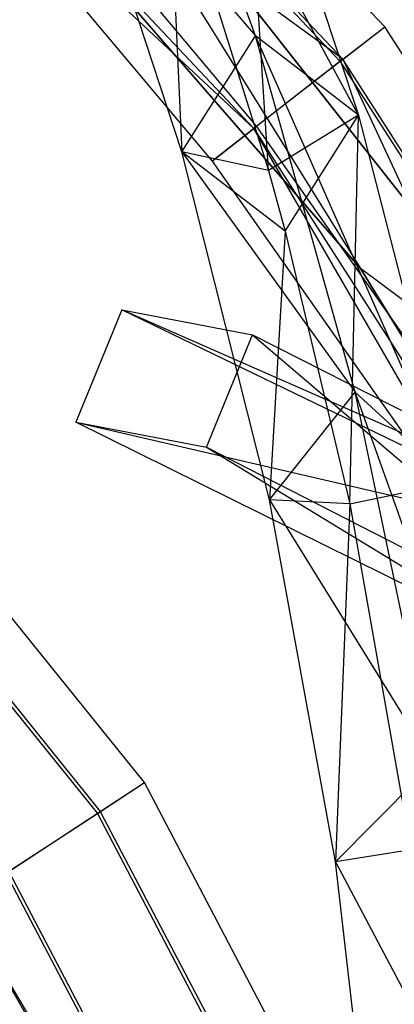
# Model space of a CAD drawing. Extents: x 5.4 to 34.8, y -14.7 to 14.7.
# Tile 241 of 251: x 29.8 to 30.6, y 6 to 8.1. Entities that reach past the tile are written whole.
import ezdxf

# ---------------------------------------------------------------- set-up
doc = ezdxf.new("R2010")
doc.units = 0
doc.header["$LTSCALE"] = 2.54
doc.layers.get('0').update_dxf_attribs({"color": 13, "linetype": 'CONTINUOUS'})

# ---------------------------------------------------------------- blocks, each defined once
blk = doc.blocks.new('BOHO_S_PM_7777_STL')
at = {"color": 0}
for p, q in [((30.5628, 8.1228, 2.1533), (28.8925, 9.9031, 2.1533)), ((30.5628, 8.1228, 2.1533), (28.8925, 9.9031, 2.1533)), ((30.4736, 8.0535, 2.3575), (28.8175, 9.8184, 2.3575)), ((30.4736, 8.0535, 2.3575), (28.8175, 9.8184, 2.3575)), ((28.8127, 9.8129, 1.9533), (30.4678, 8.0489, 1.9533)), ((28.8127, 9.8129, 1.9533), (30.4678, 8.0489, 1.9533)), ((28.6579, 9.6382, 1.9575), (30.2836, 7.9056, 1.9575)), ((28.6579, 9.6382, 1.9575), (30.2836, 7.9056, 1.9575)), ((29.1174, 9.2129, 15.0829), (30.5111, 7.6067, 15.0829)), ((30.5111, 7.6067, 15.0829), (29.1174, 9.2129, 14.8829)), ((29.1174, 9.2129, 14.8829), (30.5111, 7.6067, 14.8829)), ((30.5111, 7.6067, 15.0829), (29.1174, 9.2129, 14.8829)), ((29.1174, 9.2129, 15.0829), (30.5111, 7.6067, 15.0829)), ((29.1174, 9.2129, 14.8829), (30.5111, 7.6067, 14.8829)), ((31.0212, 7.2246, 15.0829), (29.7211, 8.8794, 15.0829)), ((29.7211, 8.8794, 15.0829), (30.5111, 7.6067, 15.0829)), ((29.7211, 8.8794, 15.0829), (30.5111, 7.6067, 15.0829)), ((29.7211, 8.8794, 14.8829), (30.5111, 7.6067, 14.8829)), ((29.7211, 8.8794, 14.8829), (30.5111, 7.6067, 14.8829)), ((29.7211, 8.8794, 14.8829), (31.0212, 7.2246, 14.8829)), ((29.7211, 8.8794, 14.8829), (31.0212, 7.2246, 14.8829)), ((29.7211, 8.8794, 14.8829), (31.0212, 7.2246, 15.0829)), ((29.7211, 8.8794, 14.8829), (31.0212, 7.2246, 15.0829)), ((31.0212, 7.2246, 15.0829), (29.7211, 8.8794, 15.0829)), ((30.2868, 8.1033, 15.0511), (30.0292, 8.8242, 14.4715)), ((30.5069, 7.9342, 15.165), (30.0292, 8.8242, 14.4715)), ((30.2868, 8.1033, 15.0511), (30.0292, 8.8242, 14.4715)), ((30.5069, 7.9342, 15.165), (30.0292, 8.8242, 14.4715)), ((30.315, 7.8164, 15.0037), (30.2593, 8.6794, 14.5983)), ((30.2593, 8.6794, 14.5983), (30.5069, 7.9342, 15.165)), ((30.315, 7.8164, 15.0037), (30.2593, 8.6794, 14.5983)), ((30.2593, 8.6794, 14.5983), (30.5069, 7.9342, 15.165)), ((30.4736, 8.0535, 2.3575), (29.6859, 8.6301, 2.3618)), ((29.6859, 8.6301, 2.3618), (30.2894, 7.9101, 2.3618)), ((30.4736, 8.0535, 2.3575), (29.6859, 8.6301, 2.3618)), ((29.6859, 8.6301, 2.3618), (30.2894, 7.9101, 2.3618)), ((30.1301, 7.8558, 14.9865), (29.8989, 8.5615, 14.4078)), ((29.8989, 8.5615, 14.4078), (30.2868, 8.1033, 15.0511)), ((29.8989, 8.5615, 14.4078), (30.2868, 8.1033, 15.0511)), ((30.1301, 7.8558, 14.9865), (29.8989, 8.5615, 14.4078)), ((29.5965, 8.5494, 2.1618), (30.1944, 7.8362, 2.1618)), ((29.5965, 8.5494, 2.1618), (30.1944, 7.8362, 2.1618)), ((29.5965, 8.5494, 2.1618), (30.2836, 7.9056, 1.9575)), ((29.5965, 8.5494, 2.1618), (30.2836, 7.9056, 1.9575)), ((30.1014, 8.496, 14.4697), (30.1301, 7.8558, 14.9865)), ((30.1014, 8.496, 14.4697), (30.315, 7.8164, 15.0037)), ((30.1014, 8.496, 14.4697), (30.1301, 7.8558, 14.9865)), ((30.1014, 8.496, 14.4697), (30.315, 7.8164, 15.0037)), ((30.0507, 6.5096, 17.1533), (28.59, 8.3215, 17.1533)), ((30.0507, 6.5096, 17.1533), (28.59, 8.3215, 17.1533)), ((28.5093, 8.2423, 17.3575), (29.9562, 6.4476, 17.3575)), ((28.5093, 8.2423, 17.3575), (29.9562, 6.4476, 17.3575)), ((28.5041, 8.2371, 16.9533), (29.95, 6.4436, 16.9533)), ((28.5041, 8.2371, 16.9533), (29.95, 6.4436, 16.9533)), ((30.4678, 8.0489, 1.9533), (30.5628, 8.1228, 2.1533)), ((30.4678, 8.0489, 1.9533), (30.5628, 8.1228, 2.1533)), ((30.4736, 8.0535, 2.3575), (30.5628, 8.1228, 2.1533)), ((30.4736, 8.0535, 2.3575), (30.5628, 8.1228, 2.1533)), ((31.8776, 6.066, 2.1533), (30.5628, 8.1228, 2.1533)), ((31.8776, 6.066, 2.1533), (30.5628, 8.1228, 2.1533)), ((30.1301, 7.8558, 14.9865), (30.2868, 8.1033, 15.0511)), ((30.1301, 7.8558, 14.9865), (30.2868, 8.1033, 15.0511)), ((30.4996, 7.3429, 15.605), (30.2868, 8.1033, 15.0511)), ((30.7073, 7.1509, 15.7051), (30.2868, 8.1033, 15.0511)), ((30.4996, 7.3429, 15.605), (30.2868, 8.1033, 15.0511)), ((30.7073, 7.1509, 15.7051), (30.2868, 8.1033, 15.0511)), ((30.5069, 7.9342, 15.165), (30.2868, 8.1033, 15.0511)), ((30.5069, 7.9342, 15.165), (30.2868, 8.1033, 15.0511)), ((30.4736, 8.0535, 2.3575), (30.2894, 7.9101, 2.3618)), ((30.4736, 8.0535, 2.3575), (30.2894, 7.9101, 2.3618)), ((31.7772, 6.0142, 2.3575), (30.4736, 8.0535, 2.3575)), ((30.4736, 8.0535, 2.3575), (31.0315, 6.8504, 2.3618)), ((30.4736, 8.0535, 2.3575), (31.0315, 6.8504, 2.3618)), ((31.7772, 6.0142, 2.3575), (30.4736, 8.0535, 2.3575)), ((30.4678, 8.0489, 1.9533), (30.2836, 7.9056, 1.9575)), ((30.4678, 8.0489, 1.9533), (30.2836, 7.9056, 1.9575)), ((30.4678, 8.0489, 1.9533), (31.7706, 6.0108, 1.9533)), ((30.4678, 8.0489, 1.9533), (31.7706, 6.0108, 1.9533)), ((30.5069, 7.9342, 15.165), (30.315, 7.8164, 15.0037)), ((30.5069, 7.9342, 15.165), (30.315, 7.8164, 15.0037)), ((30.3502, 7.6867, 15.1004), (30.5069, 7.9342, 15.165)), ((30.3502, 7.6867, 15.1004), (30.5069, 7.9342, 15.165)), ((30.488, 7.1044, 15.5171), (30.5069, 7.9342, 15.165)), ((30.488, 7.1044, 15.5171), (30.5069, 7.9342, 15.165)), ((30.5069, 7.9342, 15.165), (30.7073, 7.1509, 15.7051)), ((30.5069, 7.9342, 15.165), (30.7073, 7.1509, 15.7051)), ((30.2894, 7.9101, 2.3618), (30.1944, 7.8362, 2.1618)), ((30.2894, 7.9101, 2.3618), (30.1944, 7.8362, 2.1618)), ((30.1944, 7.8362, 2.1618), (30.2836, 7.9056, 1.9575)), ((30.1944, 7.8362, 2.1618), (30.2836, 7.9056, 1.9575)), ((30.9296, 6.7864, 2.1618), (30.2836, 7.9056, 1.9575)), ((30.2836, 7.9056, 1.9575), (31.5632, 5.9038, 1.9575)), ((30.9296, 6.7864, 2.1618), (30.2836, 7.9056, 1.9575)), ((30.2836, 7.9056, 1.9575), (31.5632, 5.9038, 1.9575)), ((30.2894, 7.9101, 2.3618), (31.0315, 6.8504, 2.3618)), ((30.2894, 7.9101, 2.3618), (31.0315, 6.8504, 2.3618)), ((30.315, 7.8164, 15.0037), (30.1301, 7.8558, 14.9865)), ((30.315, 7.8164, 15.0037), (30.1301, 7.8558, 14.9865)), ((30.3502, 7.6867, 15.1004), (30.1301, 7.8558, 14.9865)), ((30.3502, 7.6867, 15.1004), (30.1301, 7.8558, 14.9865)), ((30.3172, 7.1131, 15.5429), (30.1301, 7.8558, 14.9865)), ((30.1301, 7.8558, 14.9865), (30.4996, 7.3429, 15.605)), ((30.1301, 7.8558, 14.9865), (30.4996, 7.3429, 15.605)), ((30.3172, 7.1131, 15.5429), (30.1301, 7.8558, 14.9865)), ((30.1944, 7.8362, 2.1618), (30.9296, 6.7864, 2.1618)), ((30.1944, 7.8362, 2.1618), (30.9296, 6.7864, 2.1618)), ((30.315, 7.8164, 15.0037), (30.3502, 7.6867, 15.1004)), ((30.315, 7.8164, 15.0037), (30.3502, 7.6867, 15.1004)), ((30.3502, 7.6867, 15.1004), (30.3172, 7.1131, 15.5429)), ((30.3502, 7.6867, 15.1004), (30.3172, 7.1131, 15.5429)), ((30.3502, 7.6867, 15.1004), (30.488, 7.1044, 15.5171)), ((30.3502, 7.6867, 15.1004), (30.488, 7.1044, 15.5171)), ((31.0212, 7.2246, 15.0829), (30.5111, 7.6067, 15.0829)), ((30.5111, 7.6067, 15.0829), (31.6215, 5.7929, 15.0829)), ((31.0212, 7.2246, 15.0829), (30.5111, 7.6067, 15.0829)), ((31.6215, 5.7929, 15.0829), (30.5111, 7.6067, 14.8829)), ((30.5111, 7.6067, 14.8829), (31.6215, 5.7929, 14.8829)), ((31.6215, 5.7929, 15.0829), (30.5111, 7.6067, 14.8829)), ((30.5111, 7.6067, 15.0829), (31.6215, 5.7929, 15.0829)), ((30.5111, 7.6067, 15.0829), (30.5111, 7.6067, 14.8829)), ((30.5111, 7.6067, 15.0829), (30.5111, 7.6067, 14.8829)), ((31.0212, 7.2246, 14.8829), (30.5111, 7.6067, 14.8829)), ((31.0212, 7.2246, 14.8829), (30.5111, 7.6067, 14.8829)), ((30.5111, 7.6067, 14.8829), (31.6215, 5.7929, 14.8829)), ((30.0019, 7.5186, 1.6796), (29.9039, 7.279, 1.8312)), ((30.0019, 7.5186, 1.6796), (29.9039, 7.279, 1.8312)), ((31.046, 7.0132, 3.1935), (30.0019, 7.5186, 1.6796)), ((30.0019, 7.5186, 1.6796), (30.281, 7.4653, 1.7759)), ((31.315, 6.9399, 3.3043), (30.0019, 7.5186, 1.6796)), ((31.046, 7.0132, 3.1935), (30.0019, 7.5186, 1.6796)), ((31.315, 6.9399, 3.3043), (30.0019, 7.5186, 1.6796)), ((30.0019, 7.5186, 1.6796), (30.281, 7.4653, 1.7759)), ((30.183, 7.2256, 1.9274), (30.281, 7.4653, 1.7759)), ((30.183, 7.2256, 1.9274), (30.281, 7.4653, 1.7759)), ((30.281, 7.4653, 1.7759), (31.135, 6.7359, 3.3417)), ((30.281, 7.4653, 1.7759), (31.135, 6.7359, 3.3417)), ((30.281, 7.4653, 1.7759), (31.315, 6.9399, 3.3043)), ((30.281, 7.4653, 1.7759), (31.315, 6.9399, 3.3043)), ((30.3172, 7.1131, 15.5429), (30.4996, 7.3429, 15.605)), ((30.3172, 7.1131, 15.5429), (30.4996, 7.3429, 15.605)), ((30.6646, 6.5497, 16.135), (30.4996, 7.3429, 15.605)), ((30.8572, 6.3365, 16.2209), (30.4996, 7.3429, 15.605)), ((30.6646, 6.5497, 16.135), (30.4996, 7.3429, 15.605)), ((30.8572, 6.3365, 16.2209), (30.4996, 7.3429, 15.605)), ((30.7073, 7.1509, 15.7051), (30.4996, 7.3429, 15.605)), ((30.7073, 7.1509, 15.7051), (30.4996, 7.3429, 15.605)), ((30.9256, 6.7726, 3.3265), (29.9039, 7.279, 1.8312)), ((29.9039, 7.279, 1.8312), (30.183, 7.2256, 1.9274)), ((29.9039, 7.279, 1.8312), (31.046, 7.0132, 3.1935)), ((29.9039, 7.279, 1.8312), (31.046, 7.0132, 3.1935)), ((30.9256, 6.7726, 3.3265), (29.9039, 7.279, 1.8312)), ((29.9039, 7.279, 1.8312), (30.183, 7.2256, 1.9274)), ((30.183, 7.2256, 1.9274), (30.9256, 6.7726, 3.3265)), ((30.183, 7.2256, 1.9274), (30.9256, 6.7726, 3.3265)), ((30.183, 7.2256, 1.9274), (31.135, 6.7359, 3.3417)), ((30.183, 7.2256, 1.9274), (31.135, 6.7359, 3.3417)), ((30.488, 7.1044, 15.5171), (30.7073, 7.1509, 15.7051)), ((30.488, 7.1044, 15.5171), (30.7073, 7.1509, 15.7051)), ((30.488, 7.1044, 15.5171), (30.3172, 7.1131, 15.5429)), ((30.488, 7.1044, 15.5171), (30.3172, 7.1131, 15.5429)), ((30.458, 6.34, 16.0784), (30.3172, 7.1131, 15.5429)), ((30.3172, 7.1131, 15.5429), (30.6646, 6.5497, 16.135)), ((30.3172, 7.1131, 15.5429), (30.6646, 6.5497, 16.135)), ((30.458, 6.34, 16.0784), (30.3172, 7.1131, 15.5429)), ((30.488, 7.1044, 15.5171), (30.458, 6.34, 16.0784)), ((30.488, 7.1044, 15.5171), (30.458, 6.34, 16.0784)), ((30.488, 7.1044, 15.5171), (30.6184, 6.3657, 16.0113)), ((30.488, 7.1044, 15.5171), (30.6184, 6.3657, 16.0113)), ((30.458, 6.34, 16.0784), (30.6646, 6.5497, 16.135)), ((30.458, 6.34, 16.0784), (30.6646, 6.5497, 16.135)), ((29.95, 6.4436, 16.9533), (30.0507, 6.5096, 17.1533)), ((29.95, 6.4436, 16.9533), (30.0507, 6.5096, 17.1533)), ((29.9562, 6.4476, 17.3575), (30.0507, 6.5096, 17.1533)), ((29.9562, 6.4476, 17.3575), (30.0507, 6.5096, 17.1533)), ((31.1299, 4.4475, 17.1533), (30.0507, 6.5096, 17.1533)), ((31.1299, 4.4475, 17.1533), (30.0507, 6.5096, 17.1533)), ((29.7548, 6.3156, 16.9575), (29.95, 6.4436, 16.9533)), ((29.7548, 6.3156, 16.9575), (29.95, 6.4436, 16.9533)), ((29.761, 6.3196, 17.3618), (29.9562, 6.4476, 17.3575)), ((29.761, 6.3196, 17.3618), (29.9562, 6.4476, 17.3575)), ((29.95, 6.4436, 16.9533), (31.0183, 4.4024, 16.9533)), ((29.95, 6.4436, 16.9533), (31.0183, 4.4024, 16.9533)), ((29.9562, 6.4476, 17.3575), (31.0251, 4.4052, 17.3575)), ((29.9562, 6.4476, 17.3575), (31.0251, 4.4052, 17.3575)), ((30.6184, 6.3657, 16.0113), (30.458, 6.34, 16.0784)), ((30.6184, 6.3657, 16.0113), (30.458, 6.34, 16.0784)), ((30.5498, 5.5433, 16.5941), (30.458, 6.34, 16.0784)), ((30.458, 6.34, 16.0784), (30.7786, 5.7307, 16.6431)), ((30.458, 6.34, 16.0784), (30.7786, 5.7307, 16.6431)), ((30.5498, 5.5433, 16.5941), (30.458, 6.34, 16.0784)), ((29.7548, 6.3156, 16.9575), (30.787, 4.3517, 16.9575)), ((29.7548, 6.3156, 16.9575), (30.787, 4.3517, 16.9575)), ((29.761, 6.3196, 17.3618), (30.8087, 4.3177, 17.3618)), ((29.761, 6.3196, 17.3618), (30.8087, 4.3177, 17.3618)), ((30.7739, 4.3193, 17.0015), (29.6603, 6.2536, 17.1618)), ((29.6603, 6.2536, 17.1618), (30.787, 4.3517, 16.9575)), ((30.7739, 4.3193, 17.0015), (29.6603, 6.2536, 17.1618)), ((29.6603, 6.2536, 17.1618), (30.787, 4.3517, 16.9575))]:
    blk.add_line(p, q, dxfattribs=at)

msp = doc.modelspace()

# ---------------------------------------------------------------- block references
at = {"color": 0}
msp.add_blockref('BOHO_S_PM_7777_STL', (0, 0), dxfattribs=at)

doc.saveas('drawing.dxf')
